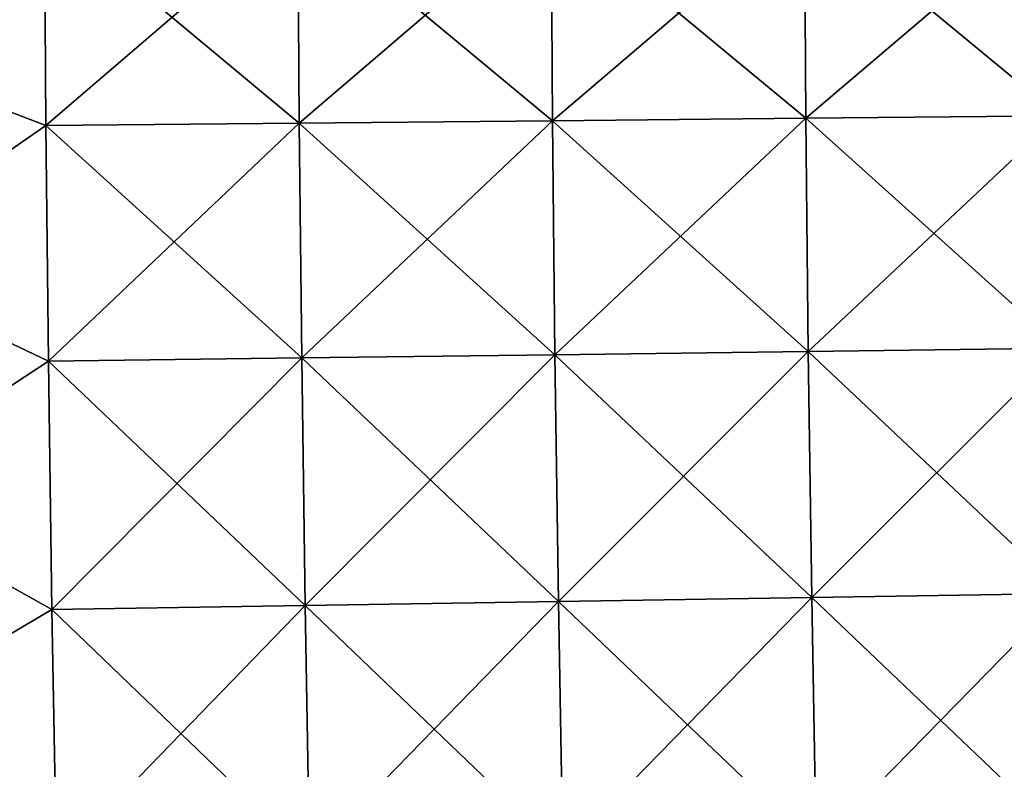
# Model space of a CAD drawing. Header units: millimetres. Extents: x -71 to 126, y -35 to 75.
# Tile 78 of 178: x -10.94 to 0.73, y -0.5 to 8.39. Entities that reach past the tile are written whole.
import ezdxf

# ---------------------------------------------------------------- set-up
doc = ezdxf.new("R2010")
doc.units = ezdxf.units.MM
doc.header["$LTSCALE"] = 52.536866
doc.layers.add('12', color=7, linetype='CONTINUOUS')
doc.layers.add('417', color=7, linetype='CONTINUOUS')

msp = doc.modelspace()

# ---------------------------------------------------------------- linework, layer by layer
at = {"layer": '12', "linetype": 'Continuous'}
for points in [[(-13.006, 8.041, -86.792), (-13.007, 10.348, -85.166), (-10.647, 9.679, -85.722), (-13.006, 8.041, -86.792)], [(-7.627, 7.161, -87.304), (-10.647, 9.679, -85.722), (-7.644, 9.699, -85.733), (-7.627, 7.161, -87.304)], [(-4.625, 7.19, -87.31), (-7.644, 9.699, -85.733), (-4.641, 9.72, -85.743), (-4.625, 7.19, -87.31)], [(-7.627, 7.161, -87.304), (-7.644, 9.699, -85.733), (-4.625, 7.19, -87.31), (-7.627, 7.161, -87.304)], [(-1.622, 7.219, -87.315), (-4.641, 9.72, -85.743), (-1.638, 9.741, -85.754), (-1.622, 7.219, -87.315)], [(-4.625, 7.19, -87.31), (-4.641, 9.72, -85.743), (-1.622, 7.219, -87.315), (-4.625, 7.19, -87.31)], [(1.381, 7.249, -87.321), (-1.638, 9.741, -85.754), (1.364, 9.762, -85.764), (1.381, 7.249, -87.321)], [(-1.622, 7.219, -87.315), (-1.638, 9.741, -85.754), (1.381, 7.249, -87.321), (-1.622, 7.219, -87.315)], [(-10.63, 7.132, -87.299), (-13.006, 8.041, -86.792), (-10.647, 9.679, -85.722), (-10.63, 7.132, -87.299)], [(-10.63, 7.132, -87.299), (-10.647, 9.679, -85.722), (-7.627, 7.161, -87.304), (-10.63, 7.132, -87.299)], [(-13.005, 5.487, -87.995), (-13.006, 8.041, -86.792), (-10.63, 7.132, -87.299), (-13.005, 5.487, -87.995)], [(1.411, 4.492, -88.388), (-1.622, 7.219, -87.315), (1.381, 7.249, -87.321), (1.411, 4.492, -88.388)], [(-10.6, 4.34, -88.38), (-13.005, 5.487, -87.995), (-10.63, 7.132, -87.299), (-10.6, 4.34, -88.38)], [(-7.598, 4.378, -88.382), (-10.63, 7.132, -87.299), (-7.627, 7.161, -87.304), (-7.598, 4.378, -88.382)], [(-10.6, 4.34, -88.38), (-10.63, 7.132, -87.299), (-7.598, 4.378, -88.382), (-10.6, 4.34, -88.38)], [(-4.595, 4.416, -88.384), (-7.627, 7.161, -87.304), (-4.625, 7.19, -87.31), (-4.595, 4.416, -88.384)], [(-7.598, 4.378, -88.382), (-7.627, 7.161, -87.304), (-4.595, 4.416, -88.384), (-7.598, 4.378, -88.382)], [(-1.592, 4.454, -88.386), (-4.625, 7.19, -87.31), (-1.622, 7.219, -87.315), (-1.592, 4.454, -88.386)], [(-4.595, 4.416, -88.384), (-4.625, 7.19, -87.31), (-1.592, 4.454, -88.386), (-4.595, 4.416, -88.384)], [(-1.592, 4.454, -88.386), (-1.622, 7.219, -87.315), (1.411, 4.492, -88.388), (-1.592, 4.454, -88.386)], [(-13.003, 2.764, -88.738), (-13.005, 5.487, -87.995), (-10.6, 4.34, -88.38), (-13.003, 2.764, -88.738)], [(-1.551, 1.539, -88.931), (-4.595, 4.416, -88.384), (-1.592, 4.454, -88.386), (-1.551, 1.539, -88.931)], [(1.452, 1.587, -88.932), (-1.592, 4.454, -88.386), (1.411, 4.492, -88.388), (1.452, 1.587, -88.932)], [(-1.551, 1.539, -88.931), (-1.592, 4.454, -88.386), (1.452, 1.587, -88.932), (-1.551, 1.539, -88.931)], [(-10.559, 1.396, -88.931), (-13.003, 2.764, -88.738), (-10.6, 4.34, -88.38), (-10.559, 1.396, -88.931)], [(-7.556, 1.444, -88.931), (-10.6, 4.34, -88.38), (-7.598, 4.378, -88.382), (-7.556, 1.444, -88.931)], [(-10.559, 1.396, -88.931), (-10.6, 4.34, -88.38), (-7.556, 1.444, -88.931), (-10.559, 1.396, -88.931)], [(-4.553, 1.492, -88.931), (-7.598, 4.378, -88.382), (-4.595, 4.416, -88.384), (-4.553, 1.492, -88.931)], [(-7.556, 1.444, -88.931), (-7.598, 4.378, -88.382), (-4.553, 1.492, -88.931), (-7.556, 1.444, -88.931)], [(-4.553, 1.492, -88.931), (-4.595, 4.416, -88.384), (-1.551, 1.539, -88.931), (-4.553, 1.492, -88.931)], [(-13, -0.048, -89), (-13.003, 2.764, -88.738), (-10.559, 1.396, -88.931), (-13, -0.048, -89)], [(-1.499, -1.426, -88.931), (-4.553, 1.492, -88.931), (-1.551, 1.539, -88.931), (-1.499, -1.426, -88.931)], [(1.503, -1.369, -88.932), (-1.551, 1.539, -88.931), (1.452, 1.587, -88.932), (1.503, -1.369, -88.932)], [(-1.499, -1.426, -88.931), (-1.551, 1.539, -88.931), (1.503, -1.369, -88.932), (-1.499, -1.426, -88.931)], [(-7.504, -1.541, -88.931), (-10.559, 1.396, -88.931), (-7.556, 1.444, -88.931), (-7.504, -1.541, -88.931)], [(-4.501, -1.484, -88.931), (-7.556, 1.444, -88.931), (-4.553, 1.492, -88.931), (-4.501, -1.484, -88.931)], [(-7.504, -1.541, -88.931), (-7.556, 1.444, -88.931), (-4.501, -1.484, -88.931), (-7.504, -1.541, -88.931)], [(-4.501, -1.484, -88.931), (-4.553, 1.492, -88.931), (-1.499, -1.426, -88.931), (-4.501, -1.484, -88.931)], [(-10.506, -1.598, -88.931), (-13, -0.048, -89), (-10.559, 1.396, -88.931), (-10.506, -1.598, -88.931)], [(-10.506, -1.598, -88.931), (-10.559, 1.396, -88.931), (-7.504, -1.541, -88.931), (-10.506, -1.598, -88.931)], [(-12.997, -2.862, -88.771), (-13, -0.048, -89), (-10.506, -1.598, -88.931), (-12.997, -2.862, -88.771)]]:
    msp.add_3dface(points, dxfattribs=at)
at = {"layer": '417', "linetype": 'Continuous'}
for points in [[(-13.006, 8.041, 86.792), (-10.647, 9.679, 85.722), (-13.007, 10.348, 85.166), (-13.006, 8.041, 86.792)], [(-10.647, 9.679, 85.722), (-10.63, 7.132, 87.299), (-7.644, 9.699, 85.733), (-10.647, 9.679, 85.722)], [(-7.644, 9.699, 85.733), (-10.63, 7.132, 87.299), (-7.627, 7.161, 87.304), (-7.644, 9.699, 85.733)], [(-7.644, 9.699, 85.733), (-7.627, 7.161, 87.304), (-4.641, 9.72, 85.743), (-7.644, 9.699, 85.733)], [(-4.641, 9.72, 85.743), (-7.627, 7.161, 87.304), (-4.625, 7.19, 87.31), (-4.641, 9.72, 85.743)], [(-4.641, 9.72, 85.743), (-4.625, 7.19, 87.31), (-1.638, 9.741, 85.754), (-4.641, 9.72, 85.743)], [(-1.638, 9.741, 85.754), (-4.625, 7.19, 87.31), (-1.622, 7.219, 87.315), (-1.638, 9.741, 85.754)], [(-1.638, 9.741, 85.754), (-1.622, 7.219, 87.315), (1.364, 9.762, 85.764), (-1.638, 9.741, 85.754)], [(1.364, 9.762, 85.764), (-1.622, 7.219, 87.315), (1.381, 7.249, 87.321), (1.364, 9.762, 85.764)], [(-10.63, 7.132, 87.299), (-10.647, 9.679, 85.722), (-13.006, 8.041, 86.792), (-10.63, 7.132, 87.299)], [(-13.005, 5.487, 87.995), (-10.63, 7.132, 87.299), (-13.006, 8.041, 86.792), (-13.005, 5.487, 87.995)], [(-1.622, 7.219, 87.315), (-1.592, 4.454, 88.386), (1.381, 7.249, 87.321), (-1.622, 7.219, 87.315)], [(1.381, 7.249, 87.321), (-1.592, 4.454, 88.386), (1.411, 4.492, 88.388), (1.381, 7.249, 87.321)], [(-10.6, 4.34, 88.38), (-10.63, 7.132, 87.299), (-13.005, 5.487, 87.995), (-10.6, 4.34, 88.38)], [(-10.63, 7.132, 87.299), (-10.6, 4.34, 88.38), (-7.627, 7.161, 87.304), (-10.63, 7.132, 87.299)], [(-7.627, 7.161, 87.304), (-10.6, 4.34, 88.38), (-7.598, 4.378, 88.382), (-7.627, 7.161, 87.304)], [(-7.627, 7.161, 87.304), (-7.598, 4.378, 88.382), (-4.625, 7.19, 87.31), (-7.627, 7.161, 87.304)], [(-4.625, 7.19, 87.31), (-7.598, 4.378, 88.382), (-4.595, 4.416, 88.384), (-4.625, 7.19, 87.31)], [(-4.625, 7.19, 87.31), (-4.595, 4.416, 88.384), (-1.622, 7.219, 87.315), (-4.625, 7.19, 87.31)], [(-1.622, 7.219, 87.315), (-4.595, 4.416, 88.384), (-1.592, 4.454, 88.386), (-1.622, 7.219, 87.315)], [(-13.003, 2.764, 88.738), (-10.6, 4.34, 88.38), (-13.005, 5.487, 87.995), (-13.003, 2.764, 88.738)], [(-4.595, 4.416, 88.384), (-4.553, 1.492, 88.931), (-1.592, 4.454, 88.386), (-4.595, 4.416, 88.384)], [(-1.592, 4.454, 88.386), (-4.553, 1.492, 88.931), (-1.551, 1.539, 88.931), (-1.592, 4.454, 88.386)], [(-1.592, 4.454, 88.386), (-1.551, 1.539, 88.931), (1.411, 4.492, 88.388), (-1.592, 4.454, 88.386)], [(1.411, 4.492, 88.388), (-1.551, 1.539, 88.931), (1.452, 1.587, 88.932), (1.411, 4.492, 88.388)], [(-10.559, 1.396, 88.931), (-10.6, 4.34, 88.38), (-13.003, 2.764, 88.738), (-10.559, 1.396, 88.931)], [(-10.6, 4.34, 88.38), (-10.559, 1.396, 88.931), (-7.598, 4.378, 88.382), (-10.6, 4.34, 88.38)], [(-7.598, 4.378, 88.382), (-10.559, 1.396, 88.931), (-7.556, 1.444, 88.931), (-7.598, 4.378, 88.382)], [(-7.598, 4.378, 88.382), (-7.556, 1.444, 88.931), (-4.595, 4.416, 88.384), (-7.598, 4.378, 88.382)], [(-4.595, 4.416, 88.384), (-7.556, 1.444, 88.931), (-4.553, 1.492, 88.931), (-4.595, 4.416, 88.384)], [(-13, -0.048, 89), (-10.559, 1.396, 88.931), (-13.003, 2.764, 88.738), (-13, -0.048, 89)], [(-4.553, 1.492, 88.931), (-4.501, -1.484, 88.931), (-1.551, 1.539, 88.931), (-4.553, 1.492, 88.931)], [(-1.551, 1.539, 88.931), (-4.501, -1.484, 88.931), (-1.499, -1.426, 88.931), (-1.551, 1.539, 88.931)], [(-1.551, 1.539, 88.931), (-1.499, -1.426, 88.931), (1.452, 1.587, 88.932), (-1.551, 1.539, 88.931)], [(1.452, 1.587, 88.932), (-1.499, -1.426, 88.931), (1.503, -1.369, 88.932), (1.452, 1.587, 88.932)], [(-10.559, 1.396, 88.931), (-10.506, -1.598, 88.931), (-7.556, 1.444, 88.931), (-10.559, 1.396, 88.931)], [(-7.556, 1.444, 88.931), (-10.506, -1.598, 88.931), (-7.504, -1.541, 88.931), (-7.556, 1.444, 88.931)], [(-7.556, 1.444, 88.931), (-7.504, -1.541, 88.931), (-4.553, 1.492, 88.931), (-7.556, 1.444, 88.931)], [(-4.553, 1.492, 88.931), (-7.504, -1.541, 88.931), (-4.501, -1.484, 88.931), (-4.553, 1.492, 88.931)], [(-10.506, -1.598, 88.931), (-10.559, 1.396, 88.931), (-13, -0.048, 89), (-10.506, -1.598, 88.931)], [(-12.997, -2.862, 88.771), (-10.506, -1.598, 88.931), (-13, -0.048, 89), (-12.997, -2.862, 88.771)]]:
    msp.add_3dface(points, dxfattribs=at)

doc.saveas('drawing.dxf')
